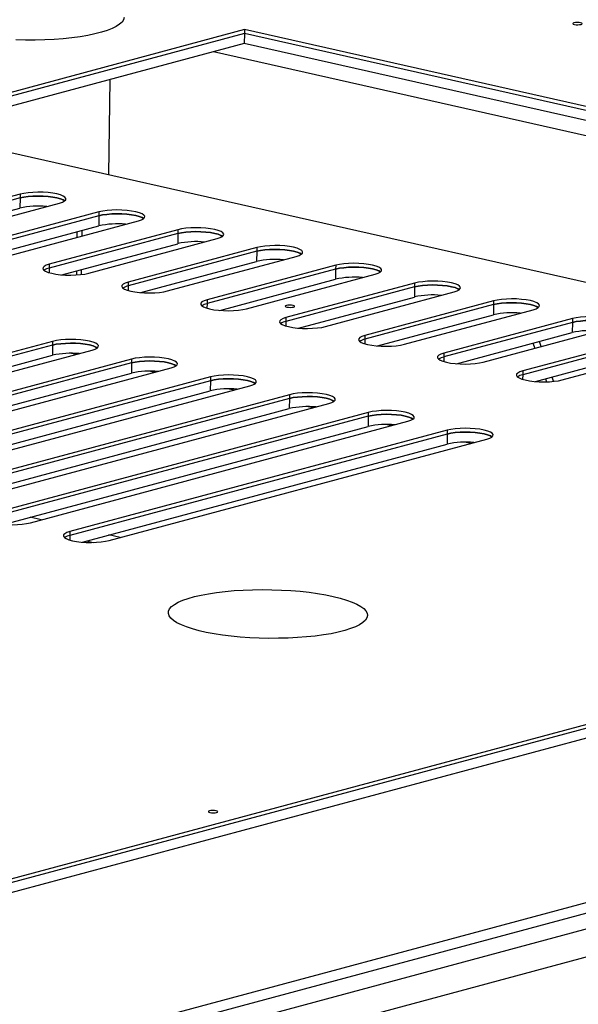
# Model space of a CAD drawing. Header units: millimetres. Extents: x 5 to 589, y 5 to 415.
# Tile 76 of 85: x 548 to 558, y 243 to 260. Entities that reach past the tile are written whole.
import ezdxf

# ---------------------------------------------------------------- set-up
doc = ezdxf.new("R2010")
doc.units = ezdxf.units.MM
doc.layers.add('TRAIT-FORT', color=4, linetype='Continuous', lineweight=25)

msp = doc.modelspace()

# ---------------------------------------------------------------- linework, layer by layer
at = {"layer": 'TRAIT-FORT', "color": 4, "linetype": 'Continuous', "lineweight": 25}
for p, q in [((551.971, 259.872), (545.794, 258.212)), ((551.97, 259.805), (545.927, 258.182)), ((551.97, 259.805), (551.968, 259.629)), ((551.971, 259.872), (551.97, 259.805)), ((569.69, 255.814), (551.97, 259.805)), ((569.825, 255.85), (551.971, 259.872)), ((551.968, 259.629), (546.283, 258.102)), ((569.332, 255.718), (551.968, 259.629)), ((568.8, 255.575), (551.436, 259.486)), ((549.631, 259.001), (549.609, 257.353)), ((545.794, 258.212), (563.647, 254.191)), ((548.07, 256.946), (545.833, 256.345)), ((548.07, 257.012), (545.834, 256.411)), ((548.07, 256.946), (548.067, 256.769)), ((548.07, 257.012), (548.07, 256.946)), ((546.053, 256.228), (548.067, 256.769)), ((546.52, 256.257), (548.756, 256.857)), ((549.442, 256.703), (547.206, 256.102)), ((549.442, 256.703), (549.442, 256.637)), ((549.442, 256.637), (547.205, 256.036)), ((547.892, 255.948), (550.128, 256.548)), ((549.442, 256.637), (549.439, 256.46)), ((547.425, 255.919), (549.439, 256.46)), ((550.814, 256.394), (548.578, 255.793)), ((549.06, 256.359), (549.059, 256.261)), ((549.148, 256.285), (549.149, 256.382)), ((550.814, 256.394), (550.813, 256.328)), ((550.813, 256.328), (548.577, 255.727)), ((549.264, 255.639), (551.5, 256.239)), ((550.813, 256.328), (550.811, 256.151)), ((548.797, 255.61), (550.811, 256.151)), ((552.185, 256.019), (549.949, 255.418)), ((552.186, 256.085), (549.95, 255.484)), ((552.185, 256.019), (552.183, 255.842)), ((552.186, 256.085), (552.185, 256.019)), ((550.636, 255.329), (552.872, 255.93)), ((548.577, 255.727), (548.576, 255.648)), ((548.578, 255.793), (548.577, 255.727)), ((549.051, 255.679), (549.05, 255.608)), ((549.139, 255.616), (549.14, 255.703)), ((550.169, 255.301), (552.183, 255.842)), ((553.557, 255.71), (551.321, 255.109)), ((553.558, 255.776), (551.322, 255.175)), ((553.557, 255.71), (553.555, 255.533)), ((553.558, 255.776), (553.557, 255.71)), ((551.541, 254.992), (553.555, 255.533)), ((552.007, 255.02), (554.244, 255.621)), ((549.949, 255.418), (549.948, 255.339)), ((549.95, 255.484), (549.949, 255.418)), ((554.93, 255.467), (552.693, 254.866)), ((554.929, 255.401), (552.693, 254.8)), ((554.929, 255.401), (554.927, 255.224)), ((554.93, 255.467), (554.929, 255.401)), ((551.322, 255.175), (551.321, 255.109)), ((552.913, 254.683), (554.927, 255.224)), ((553.379, 254.711), (555.616, 255.312)), ((551.321, 255.109), (551.32, 255.03)), ((556.301, 255.092), (554.064, 254.491)), ((556.302, 255.158), (554.065, 254.557)), ((554.751, 254.402), (556.988, 255.003)), ((556.301, 255.092), (556.299, 254.915)), ((556.302, 255.158), (556.301, 255.092)), ((552.693, 254.866), (552.693, 254.8)), ((554.285, 254.374), (556.299, 254.915)), ((557.674, 254.849), (555.437, 254.248)), ((557.674, 254.849), (557.673, 254.783)), ((552.693, 254.8), (552.691, 254.721)), ((557.673, 254.783), (555.436, 254.182)), ((556.123, 254.093), (558.36, 254.694)), ((557.673, 254.783), (557.671, 254.606)), ((527.644, 239.669), (582.815, 254.488)), ((554.064, 254.491), (554.063, 254.412)), ((554.065, 254.557), (554.064, 254.491)), ((555.657, 254.065), (557.671, 254.606)), ((559.046, 254.54), (556.809, 253.939)), ((527.643, 239.603), (582.815, 254.421)), ((548.637, 254.388), (542.076, 252.626)), ((548.637, 254.454), (542.077, 252.692)), ((548.637, 254.388), (548.634, 254.212)), ((548.637, 254.454), (548.637, 254.388)), ((559.045, 254.474), (556.808, 253.873)), ((556.987, 254.423), (557.018, 254.334)), ((557.131, 254.364), (557.1, 254.453)), ((557.495, 253.784), (559.732, 254.385)), ((527.641, 239.427), (582.812, 254.245)), ((542.296, 252.509), (548.634, 254.212)), ((542.763, 252.537), (549.323, 254.3)), ((550.009, 254.145), (543.448, 252.383)), ((549.04, 254.223), (548.94, 254.246)), ((550.009, 254.145), (550.009, 254.079)), ((555.436, 254.182), (555.435, 254.103)), ((555.437, 254.248), (555.436, 254.182)), ((557.029, 253.756), (559.043, 254.297)), ((550.009, 254.079), (543.448, 252.317)), ((544.134, 252.228), (550.695, 253.991)), ((550.009, 254.079), (550.006, 253.903)), ((543.668, 252.2), (550.006, 253.903)), ((551.381, 253.836), (544.82, 252.074)), ((550.412, 253.914), (550.312, 253.937)), ((551.381, 253.836), (551.38, 253.77)), ((556.808, 253.873), (556.807, 253.794)), ((556.809, 253.939), (556.808, 253.873)), ((557.204, 253.803), (557.223, 253.751)), ((557.344, 253.759), (557.318, 253.834)), ((551.38, 253.77), (544.82, 252.008)), ((545.506, 251.919), (552.067, 253.682)), ((551.38, 253.77), (551.378, 253.594)), ((551.783, 253.605), (551.684, 253.628)), ((545.04, 251.891), (551.378, 253.594)), ((552.752, 253.461), (546.191, 251.699)), ((552.753, 253.527), (546.192, 251.765)), ((552.752, 253.461), (552.75, 253.285)), ((552.753, 253.527), (552.752, 253.461)), ((546.412, 251.582), (552.75, 253.285)), ((546.878, 251.61), (553.439, 253.373)), ((553.155, 253.296), (553.056, 253.319)), ((554.124, 253.152), (547.563, 251.39)), ((554.125, 253.218), (547.564, 251.456)), ((554.124, 253.152), (554.122, 252.976)), ((554.125, 253.218), (554.124, 253.152)), ((547.784, 251.273), (554.122, 252.976)), ((548.25, 251.301), (554.811, 253.064)), ((554.527, 252.987), (554.428, 253.01)), ((555.496, 252.843), (548.935, 251.081)), ((555.497, 252.909), (548.936, 251.147)), ((555.496, 252.843), (555.494, 252.667)), ((555.497, 252.909), (555.496, 252.843)), ((549.155, 250.964), (555.494, 252.667)), ((549.622, 250.992), (556.183, 252.754)), ((555.899, 252.678), (555.8, 252.701)), ((548.44, 251.352), (548.244, 251.397)), ((548.935, 251.081), (548.934, 251.002)), ((548.936, 251.147), (548.935, 251.081)), ((549.812, 251.043), (549.615, 251.088)), ((549.228, 250.984), (549.34, 250.959)), ((578.997, 250.361), (529.963, 237.19)), ((529.925, 237), (578.862, 250.144)), ((565.148, 246.18), (548.954, 241.83)), ((565.656, 245.83), (548.947, 241.342))]:
    msp.add_line(p, q, dxfattribs=at)
at = {"layer": 'TRAIT-FORT', "color": 4, "linetype": 'Continuous', "lineweight": 25, "flags": 128}
for points in [[(549.882, 260.085), (549.871, 260.044), (549.845, 260.004), (549.802, 259.965), (549.744, 259.927), (549.672, 259.891), (549.585, 259.858), (549.484, 259.826), (549.372, 259.797), (549.247, 259.772), (549.113, 259.749), (548.969, 259.73), (548.818, 259.714), (548.661, 259.702), (548.499, 259.694), (548.334, 259.69), (548.167, 259.689), (547.999, 259.693)], [(557.815, 259.99), (557.788, 259.995), (557.756, 259.996), (557.725, 259.994), (557.7, 259.99), (557.684, 259.983), (557.68, 259.976), (557.688, 259.968), (557.708, 259.961), (557.736, 259.957), (557.767, 259.956), (557.798, 259.958), (557.823, 259.962), (557.839, 259.969), (557.843, 259.976), (557.835, 259.984), (557.815, 259.99)], [(548.756, 256.857), (548.808, 256.874), (548.844, 256.894), (548.864, 256.915), (548.867, 256.937), (548.852, 256.958), (548.82, 256.979), (548.773, 256.998), (548.712, 257.015), (548.639, 257.028), (548.558, 257.038), (548.471, 257.044), (548.382, 257.046), (548.294, 257.043), (548.211, 257.037), (548.135, 257.026), (548.07, 257.012)], [(548.847, 256.896), (548.819, 256.913), (548.772, 256.932), (548.711, 256.949), (548.638, 256.962), (548.557, 256.972), (548.47, 256.978), (548.381, 256.98), (548.293, 256.977), (548.21, 256.97), (548.134, 256.96), (548.07, 256.946)], [(548.07, 256.946), (548.134, 256.96), (548.21, 256.97), (548.293, 256.977), (548.381, 256.98), (548.47, 256.978), (548.557, 256.972), (548.638, 256.962), (548.711, 256.949), (548.772, 256.932), (548.819, 256.913), (548.847, 256.896)], [(550.128, 256.548), (550.18, 256.565), (550.216, 256.585), (550.236, 256.606), (550.239, 256.628), (550.224, 256.649), (550.192, 256.67), (550.145, 256.689), (550.084, 256.706), (550.011, 256.719), (549.93, 256.729), (549.843, 256.735), (549.754, 256.737), (549.666, 256.734), (549.583, 256.728), (549.507, 256.717), (549.442, 256.703)], [(550.219, 256.587), (550.191, 256.604), (550.144, 256.623), (550.083, 256.64), (550.01, 256.653), (549.929, 256.663), (549.842, 256.669), (549.753, 256.671), (549.665, 256.668), (549.582, 256.661), (549.506, 256.651), (549.442, 256.637)], [(549.442, 256.637), (549.506, 256.651), (549.582, 256.661), (549.665, 256.668), (549.753, 256.671), (549.842, 256.669), (549.929, 256.663), (550.01, 256.653), (550.083, 256.64), (550.144, 256.623), (550.191, 256.604), (550.219, 256.587)], [(551.591, 256.278), (551.563, 256.295), (551.516, 256.314), (551.455, 256.331), (551.382, 256.344), (551.301, 256.354), (551.214, 256.36), (551.125, 256.362), (551.037, 256.359), (550.954, 256.352), (550.878, 256.342), (550.813, 256.328)], [(550.813, 256.328), (550.878, 256.342), (550.954, 256.352), (551.037, 256.359), (551.125, 256.362), (551.214, 256.36), (551.301, 256.354), (551.382, 256.344), (551.455, 256.331), (551.516, 256.314), (551.563, 256.295), (551.591, 256.278)], [(551.5, 256.239), (551.552, 256.256), (551.588, 256.276), (551.608, 256.297), (551.611, 256.319), (551.596, 256.34), (551.564, 256.361), (551.517, 256.38), (551.456, 256.397), (551.383, 256.41), (551.302, 256.42), (551.215, 256.426), (551.126, 256.428), (551.038, 256.425), (550.955, 256.419), (550.879, 256.408), (550.814, 256.394)], [(552.963, 255.969), (552.935, 255.986), (552.888, 256.005), (552.827, 256.021), (552.754, 256.035), (552.673, 256.045), (552.586, 256.051), (552.497, 256.053), (552.409, 256.05), (552.326, 256.043), (552.25, 256.033), (552.185, 256.019)], [(552.185, 256.019), (552.25, 256.033), (552.326, 256.043), (552.409, 256.05), (552.497, 256.053), (552.586, 256.051), (552.673, 256.045), (552.754, 256.035), (552.827, 256.021), (552.888, 256.005), (552.935, 255.986), (552.963, 255.969)], [(552.872, 255.93), (552.924, 255.947), (552.96, 255.967), (552.98, 255.988), (552.983, 256.01), (552.968, 256.031), (552.936, 256.052), (552.889, 256.071), (552.827, 256.088), (552.755, 256.101), (552.674, 256.111), (552.587, 256.117), (552.498, 256.119), (552.41, 256.116), (552.326, 256.11), (552.251, 256.099), (552.186, 256.085)], [(548.578, 255.793), (548.526, 255.776), (548.49, 255.756), (548.47, 255.736), (548.467, 255.714), (548.482, 255.692), (548.514, 255.671), (548.561, 255.652), (548.622, 255.636), (548.695, 255.622), (548.776, 255.612), (548.863, 255.606), (548.952, 255.605), (549.04, 255.607), (549.123, 255.614), (549.199, 255.624), (549.264, 255.639)], [(554.335, 255.66), (554.307, 255.677), (554.26, 255.696), (554.199, 255.712), (554.126, 255.726), (554.045, 255.736), (553.958, 255.742), (553.869, 255.744), (553.781, 255.741), (553.698, 255.734), (553.622, 255.724), (553.557, 255.71)], [(553.557, 255.71), (553.622, 255.724), (553.698, 255.734), (553.781, 255.741), (553.869, 255.744), (553.958, 255.742), (554.045, 255.736), (554.126, 255.726), (554.199, 255.712), (554.26, 255.696), (554.307, 255.677), (554.335, 255.66)], [(554.244, 255.621), (554.296, 255.638), (554.332, 255.658), (554.352, 255.679), (554.355, 255.7), (554.34, 255.722), (554.308, 255.743), (554.261, 255.762), (554.199, 255.779), (554.127, 255.792), (554.045, 255.802), (553.959, 255.808), (553.87, 255.81), (553.782, 255.807), (553.698, 255.801), (553.623, 255.79), (553.558, 255.776)], [(549.95, 255.484), (549.898, 255.467), (549.862, 255.447), (549.842, 255.426), (549.839, 255.405), (549.854, 255.383), (549.886, 255.362), (549.933, 255.343), (549.994, 255.327), (550.067, 255.313), (550.148, 255.303), (550.235, 255.297), (550.324, 255.295), (550.412, 255.298), (550.495, 255.305), (550.571, 255.315), (550.636, 255.329)], [(555.707, 255.351), (555.679, 255.368), (555.632, 255.387), (555.57, 255.403), (555.498, 255.417), (555.417, 255.427), (555.33, 255.433), (555.241, 255.435), (555.153, 255.432), (555.069, 255.425), (554.994, 255.415), (554.929, 255.401)], [(554.929, 255.401), (554.994, 255.415), (555.069, 255.425), (555.153, 255.432), (555.241, 255.435), (555.33, 255.433), (555.417, 255.427), (555.498, 255.417), (555.57, 255.403), (555.632, 255.387), (555.679, 255.368), (555.707, 255.351)], [(555.616, 255.312), (555.668, 255.329), (555.704, 255.349), (555.724, 255.37), (555.727, 255.391), (555.712, 255.413), (555.68, 255.434), (555.633, 255.453), (555.571, 255.47), (555.499, 255.483), (555.417, 255.493), (555.331, 255.499), (555.241, 255.501), (555.154, 255.498), (555.07, 255.491), (554.995, 255.481), (554.93, 255.467)], [(551.322, 255.175), (551.27, 255.158), (551.233, 255.138), (551.214, 255.117), (551.211, 255.096), (551.226, 255.074), (551.258, 255.053), (551.305, 255.034), (551.366, 255.018), (551.439, 255.004), (551.52, 254.994), (551.607, 254.988), (551.696, 254.986), (551.784, 254.989), (551.867, 254.996), (551.943, 255.006), (552.007, 255.02)], [(556.988, 255.003), (557.04, 255.02), (557.076, 255.04), (557.096, 255.061), (557.098, 255.082), (557.084, 255.104), (557.052, 255.125), (557.004, 255.144), (556.943, 255.161), (556.871, 255.174), (556.789, 255.184), (556.702, 255.19), (556.613, 255.192), (556.526, 255.189), (556.442, 255.182), (556.367, 255.172), (556.302, 255.158)], [(552.816, 255.078), (552.788, 255.082), (552.757, 255.084), (552.726, 255.082), (552.701, 255.078), (552.685, 255.071), (552.681, 255.063), (552.689, 255.056), (552.709, 255.049), (552.736, 255.045), (552.768, 255.044), (552.799, 255.045), (552.824, 255.05), (552.84, 255.056), (552.844, 255.064), (552.835, 255.072), (552.816, 255.078)], [(557.079, 255.042), (557.051, 255.059), (557.004, 255.078), (556.942, 255.094), (556.87, 255.108), (556.788, 255.118), (556.702, 255.124), (556.613, 255.126), (556.525, 255.123), (556.441, 255.116), (556.366, 255.106), (556.301, 255.092)], [(556.301, 255.092), (556.366, 255.106), (556.441, 255.116), (556.525, 255.123), (556.613, 255.126), (556.702, 255.124), (556.788, 255.118), (556.87, 255.108), (556.942, 255.094), (557.004, 255.078), (557.051, 255.059), (557.079, 255.042)], [(552.693, 254.866), (552.642, 254.849), (552.605, 254.829), (552.586, 254.808), (552.583, 254.787), (552.598, 254.765), (552.63, 254.744), (552.677, 254.725), (552.738, 254.709), (552.811, 254.695), (552.892, 254.685), (552.979, 254.679), (553.068, 254.677), (553.156, 254.68), (553.239, 254.687), (553.315, 254.697), (553.379, 254.711)], [(558.36, 254.694), (558.412, 254.711), (558.448, 254.731), (558.468, 254.752), (558.47, 254.773), (558.456, 254.795), (558.424, 254.816), (558.376, 254.835), (558.315, 254.852), (558.243, 254.865), (558.161, 254.875), (558.074, 254.881), (557.985, 254.883), (557.898, 254.88), (557.814, 254.873), (557.739, 254.863), (557.674, 254.849)], [(558.45, 254.733), (558.423, 254.75), (558.376, 254.769), (558.314, 254.785), (558.242, 254.799), (558.16, 254.809), (558.074, 254.815), (557.984, 254.817), (557.897, 254.814), (557.813, 254.807), (557.738, 254.797), (557.673, 254.783)], [(557.673, 254.783), (557.738, 254.797), (557.813, 254.807), (557.897, 254.814), (557.984, 254.817), (558.074, 254.815), (558.16, 254.809), (558.242, 254.799), (558.314, 254.785), (558.376, 254.769), (558.423, 254.75), (558.45, 254.733)], [(549.323, 254.3), (549.375, 254.317), (549.411, 254.336), (549.431, 254.357), (549.434, 254.379), (549.419, 254.401), (549.387, 254.421), (549.34, 254.44), (549.279, 254.457), (549.206, 254.47), (549.125, 254.48), (549.038, 254.486), (548.949, 254.488), (548.861, 254.486), (548.778, 254.479), (548.702, 254.468), (548.637, 254.454)], [(554.065, 254.557), (554.014, 254.54), (553.977, 254.52), (553.958, 254.499), (553.955, 254.478), (553.97, 254.456), (554.002, 254.435), (554.049, 254.416), (554.11, 254.4), (554.183, 254.386), (554.264, 254.376), (554.351, 254.37), (554.44, 254.368), (554.528, 254.371), (554.611, 254.378), (554.687, 254.388), (554.751, 254.402)], [(549.414, 254.338), (549.386, 254.355), (549.339, 254.374), (549.278, 254.391), (549.205, 254.404), (549.124, 254.414), (549.037, 254.42), (548.948, 254.422), (548.86, 254.419), (548.777, 254.413), (548.701, 254.402), (548.637, 254.388)], [(548.637, 254.388), (548.701, 254.402), (548.777, 254.413), (548.86, 254.419), (548.948, 254.422), (549.037, 254.42), (549.124, 254.414), (549.205, 254.404), (549.278, 254.391), (549.339, 254.374), (549.386, 254.355), (549.414, 254.338)], [(550.695, 253.991), (550.747, 254.008), (550.783, 254.027), (550.803, 254.048), (550.806, 254.07), (550.791, 254.091), (550.759, 254.112), (550.712, 254.131), (550.651, 254.148), (550.578, 254.161), (550.497, 254.171), (550.41, 254.177), (550.321, 254.179), (550.233, 254.177), (550.15, 254.17), (550.074, 254.159), (550.009, 254.145)], [(555.437, 254.248), (555.386, 254.231), (555.349, 254.211), (555.329, 254.19), (555.327, 254.169), (555.342, 254.147), (555.374, 254.126), (555.421, 254.107), (555.482, 254.091), (555.555, 254.077), (555.636, 254.067), (555.723, 254.061), (555.812, 254.059), (555.9, 254.062), (555.983, 254.069), (556.059, 254.079), (556.123, 254.093)], [(550.786, 254.029), (550.758, 254.046), (550.711, 254.065), (550.65, 254.082), (550.577, 254.095), (550.496, 254.105), (550.409, 254.111), (550.32, 254.113), (550.232, 254.11), (550.149, 254.104), (550.073, 254.093), (550.009, 254.079)], [(550.009, 254.079), (550.073, 254.093), (550.149, 254.104), (550.232, 254.11), (550.32, 254.113), (550.409, 254.111), (550.496, 254.105), (550.577, 254.095), (550.65, 254.082), (550.711, 254.065), (550.758, 254.046), (550.786, 254.029)], [(552.158, 253.72), (552.13, 253.737), (552.083, 253.756), (552.022, 253.773), (551.949, 253.786), (551.868, 253.796), (551.781, 253.802), (551.692, 253.804), (551.604, 253.801), (551.521, 253.795), (551.445, 253.784), (551.38, 253.77)], [(551.38, 253.77), (551.445, 253.784), (551.521, 253.795), (551.604, 253.801), (551.692, 253.804), (551.781, 253.802), (551.868, 253.796), (551.949, 253.786), (552.022, 253.773), (552.083, 253.756), (552.13, 253.737), (552.158, 253.72)], [(552.067, 253.682), (552.119, 253.699), (552.155, 253.718), (552.175, 253.739), (552.178, 253.761), (552.163, 253.782), (552.131, 253.803), (552.084, 253.822), (552.023, 253.839), (551.95, 253.852), (551.869, 253.862), (551.782, 253.868), (551.693, 253.87), (551.605, 253.868), (551.522, 253.861), (551.446, 253.85), (551.381, 253.836)], [(556.809, 253.939), (556.758, 253.922), (556.721, 253.902), (556.701, 253.881), (556.699, 253.86), (556.714, 253.838), (556.745, 253.817), (556.793, 253.798), (556.854, 253.782), (556.927, 253.768), (557.008, 253.758), (557.095, 253.752), (557.184, 253.75), (557.272, 253.753), (557.355, 253.76), (557.43, 253.77), (557.495, 253.784)], [(553.53, 253.411), (553.502, 253.428), (553.455, 253.447), (553.394, 253.464), (553.321, 253.477), (553.24, 253.487), (553.153, 253.493), (553.064, 253.495), (552.976, 253.492), (552.893, 253.486), (552.817, 253.475), (552.752, 253.461)], [(552.752, 253.461), (552.817, 253.475), (552.893, 253.486), (552.976, 253.492), (553.064, 253.495), (553.153, 253.493), (553.24, 253.487), (553.321, 253.477), (553.394, 253.464), (553.455, 253.447), (553.502, 253.428), (553.53, 253.411)], [(553.439, 253.373), (553.491, 253.39), (553.527, 253.409), (553.547, 253.43), (553.55, 253.452), (553.535, 253.473), (553.503, 253.494), (553.456, 253.513), (553.395, 253.53), (553.322, 253.543), (553.241, 253.553), (553.154, 253.559), (553.065, 253.561), (552.977, 253.559), (552.894, 253.552), (552.818, 253.541), (552.753, 253.527)], [(554.902, 253.102), (554.874, 253.119), (554.827, 253.138), (554.766, 253.155), (554.693, 253.168), (554.612, 253.178), (554.525, 253.184), (554.436, 253.186), (554.348, 253.183), (554.265, 253.177), (554.189, 253.166), (554.124, 253.152)], [(554.124, 253.152), (554.189, 253.166), (554.265, 253.177), (554.348, 253.183), (554.436, 253.186), (554.525, 253.184), (554.612, 253.178), (554.693, 253.168), (554.766, 253.155), (554.827, 253.138), (554.874, 253.119), (554.902, 253.102)], [(554.811, 253.064), (554.863, 253.081), (554.899, 253.1), (554.919, 253.121), (554.922, 253.143), (554.907, 253.164), (554.875, 253.185), (554.828, 253.204), (554.766, 253.221), (554.694, 253.234), (554.612, 253.244), (554.526, 253.25), (554.437, 253.252), (554.349, 253.249), (554.265, 253.243), (554.19, 253.232), (554.125, 253.218)], [(556.183, 252.754), (556.235, 252.772), (556.271, 252.791), (556.291, 252.812), (556.294, 252.834), (556.279, 252.855), (556.247, 252.876), (556.2, 252.895), (556.138, 252.912), (556.066, 252.925), (555.984, 252.935), (555.898, 252.941), (555.809, 252.943), (555.721, 252.94), (555.637, 252.934), (555.562, 252.923), (555.497, 252.909)], [(556.274, 252.793), (556.246, 252.81), (556.199, 252.829), (556.137, 252.846), (556.065, 252.859), (555.984, 252.869), (555.897, 252.875), (555.808, 252.877), (555.72, 252.874), (555.637, 252.868), (555.561, 252.857), (555.496, 252.843)], [(555.496, 252.843), (555.561, 252.857), (555.637, 252.868), (555.72, 252.874), (555.808, 252.877), (555.897, 252.875), (555.984, 252.869), (556.065, 252.859), (556.137, 252.846), (556.199, 252.829), (556.246, 252.81), (556.274, 252.793)], [(547.564, 251.456), (547.513, 251.439), (547.476, 251.419), (547.456, 251.398), (547.454, 251.377), (547.469, 251.355), (547.5, 251.334), (547.548, 251.315), (547.609, 251.298), (547.682, 251.285), (547.763, 251.275), (547.85, 251.269), (547.939, 251.267), (548.027, 251.27), (548.11, 251.277), (548.185, 251.287), (548.25, 251.301)], [(548.936, 251.147), (548.885, 251.13), (548.848, 251.11), (548.828, 251.089), (548.826, 251.068), (548.841, 251.046), (548.872, 251.025), (548.92, 251.006), (548.981, 250.989), (549.054, 250.976), (549.135, 250.966), (549.222, 250.96), (549.311, 250.958), (549.399, 250.961), (549.482, 250.968), (549.557, 250.978), (549.622, 250.992)], [(553.516, 250.02), (553.637, 249.99), (553.746, 249.958), (553.843, 249.923), (553.925, 249.887), (553.994, 249.848), (554.047, 249.809), (554.084, 249.769), (554.106, 249.728), (554.112, 249.687), (554.101, 249.646), (554.074, 249.606), (554.032, 249.567), (553.974, 249.529), (553.901, 249.493), (553.814, 249.46), (553.714, 249.428), (553.601, 249.399), (553.477, 249.373), (553.343, 249.351), (553.199, 249.332), (553.048, 249.316), (552.891, 249.304), (552.729, 249.296), (552.563, 249.292), (552.396, 249.291), (552.229, 249.295), (552.063, 249.303), (551.9, 249.314), (551.742, 249.329), (551.59, 249.348), (551.445, 249.37), (551.308, 249.396), (551.182, 249.424), (551.067, 249.456), (550.964, 249.489), (550.875, 249.525), (550.799, 249.562), (550.738, 249.601), (550.693, 249.641), (550.663, 249.682), (550.649, 249.723), (550.652, 249.764), (550.671, 249.804), (550.705, 249.844), (550.755, 249.882), (550.821, 249.919), (550.901, 249.954), (550.995, 249.986), (551.101, 250.017), (551.22, 250.044), (551.349, 250.068), (551.488, 250.089), (551.636, 250.107), (551.79, 250.121), (551.95, 250.131), (552.114, 250.137), (552.28, 250.139), (552.448, 250.137), (552.614, 250.132), (552.779, 250.122), (552.94, 250.109), (553.095, 250.092), (553.244, 250.071), (553.385, 250.047), (553.516, 250.02)], [(551.479, 246.294), (551.452, 246.298), (551.42, 246.3), (551.389, 246.298), (551.364, 246.294), (551.348, 246.287), (551.344, 246.279), (551.352, 246.272), (551.372, 246.265), (551.4, 246.261), (551.431, 246.26), (551.462, 246.261), (551.487, 246.266), (551.503, 246.272), (551.507, 246.28), (551.499, 246.288), (551.479, 246.294)]]:
    msp.add_lwpolyline(points, dxfattribs=at)
at = {"layer": 'TRAIT-FORT', "color": 4, "linetype": 'Continuous', "lineweight": 25}
for centre, radius, start, end in [((548.389, 255.314), 1.491, 84.4263, 102.4697), ((549.761, 255.005), 1.491, 84.4263, 102.4697), ((551.133, 254.696), 1.491, 84.4263, 102.4697), ((552.505, 254.387), 1.491, 84.4263, 102.4697), ((548.623, 255.492), 0.239, 101.1184, 124.8344), ((553.877, 254.078), 1.491, 84.4263, 102.4697), ((549.995, 255.183), 0.239, 101.1184, 124.8344), ((555.249, 253.769), 1.491, 84.4263, 102.4697), ((551.367, 254.874), 0.239, 101.1184, 124.8344), ((556.621, 253.46), 1.491, 84.4263, 102.4697), ((552.739, 254.565), 0.239, 101.1184, 124.8344), ((554.111, 254.256), 0.239, 101.1184, 124.8344), ((557.993, 253.151), 1.491, 84.4263, 102.4697), ((548.956, 252.756), 1.491, 84.4263, 102.4697), ((555.483, 253.947), 0.239, 101.1184, 124.8344), ((550.328, 252.447), 1.491, 84.4263, 102.4697), ((556.854, 253.638), 0.239, 101.1184, 124.8344), ((551.7, 252.138), 1.491, 84.4263, 102.4697), ((553.072, 251.829), 1.491, 84.4263, 102.4697), ((554.444, 251.52), 1.491, 84.4263, 102.4697), ((555.816, 251.211), 1.491, 84.4263, 102.4697), ((548.981, 250.846), 0.239, 101.1184, 124.8344)]:
    msp.add_arc(centre, radius, start, end, dxfattribs=at)

doc.saveas('drawing.dxf')
